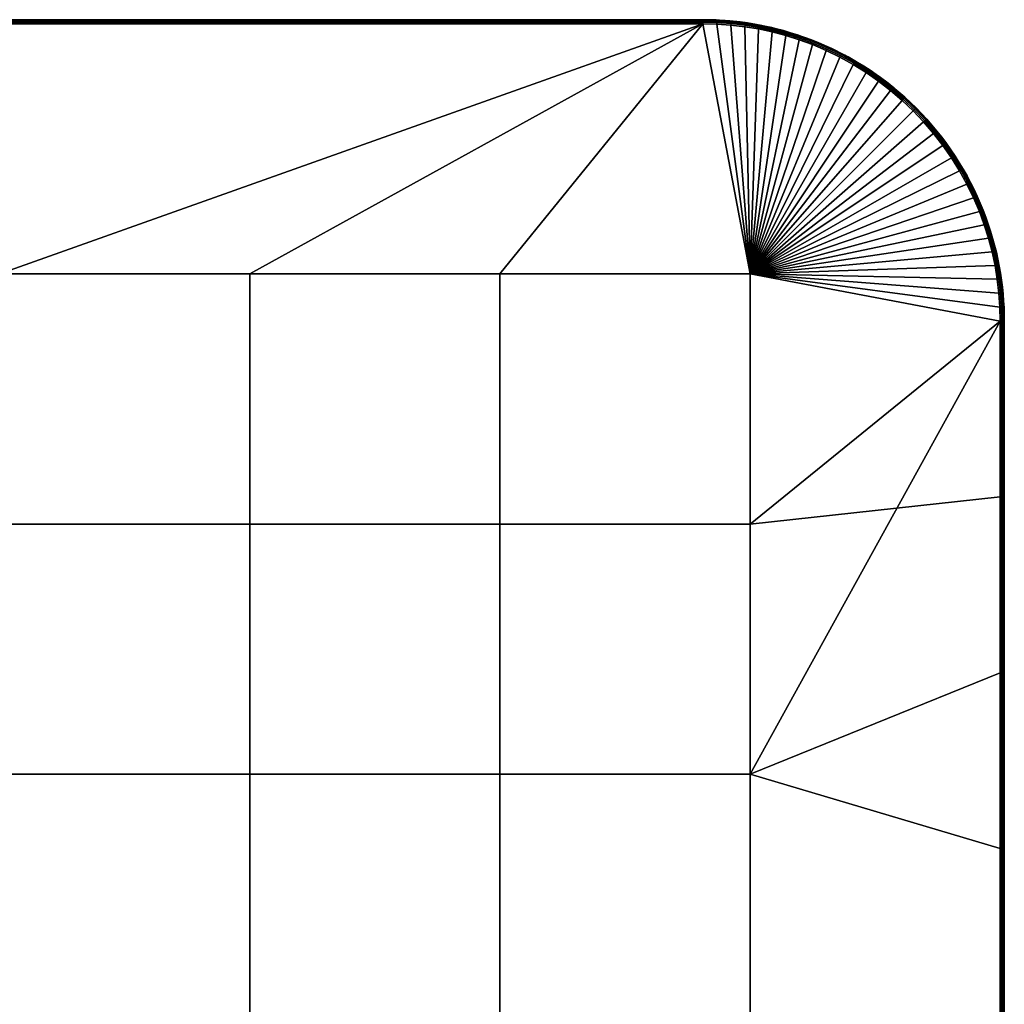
# Model space of a CAD drawing. Header units: millimetres. Extents: x -250 to 3250, y -565 to 250.
# Tile 20 of 20: x 3005 to 3250, y 5 to 250. Entities that reach past the tile are written whole.
import ezdxf

# ---------------------------------------------------------------- set-up
doc = ezdxf.new("R2010")
doc.units = ezdxf.units.MM
doc.header["$MEASUREMENT"] = 0
doc.layers.add('Default', color=7, linetype='Continuous', true_color=0x000000)

# ---------------------------------------------------------------- blocks, each defined once
blk = doc.blocks.new('FLUFFO_SOFT_TELE_L_50mm')
at = {"layer": 'Default'}
blk.add_lwpolyline([(250, -175), (250, 175, 0.414214), (175, 250), (-175, 250, 0.414214), (-250, 175), (-250, -175, 0.414214), (-175, -250), (175, -250, 0.414214)], format="xyb", close=True, dxfattribs=at)
mesh = blk.add_polyface(dxfattribs=at)
corners = [(-175, 250, 25), (0, 250, 1), (-175, 250, 1), (-175, 250, 49), (0, 250, 49), (-175, 250, 25), (-175, 250, 1), (-176.66, 249.98, 1), (-180.04, 249.83, 1), (-180.04, 249.83, 49), (-178.34, 249.93, 49), (-178.34, 249.93, 1), (-176.66, 249.98, 49), (-175, 250, 49), (175, 249.37, 0.07), (-175, 249.37, 0.07), (-175, 249.71, 0.29), (175, 249.71, 0.29), (175, 249), (-175, 249), (-175, 249.93, 0.63), (175, 249.93, 0.63), (-175, 250, 1), (0, 250, 1), (175, 249.37, 49.93), (175, 249.71, 49.71), (-175, 249.71, 49.71), (-175, 249.37, 49.93), (175, 249, 50), (-175, 249, 50), (175, 249.93, 49.37), (-175, 249.93, 49.37), (0, 250, 49), (-175, 250, 49), (-175, 249.93, 0.63), (-176.66, 249.98, 1), (-175, 250, 1), (-178.53, 249.85, 0.63), (-180.04, 249.83, 1), (-178.34, 249.93, 1), (-175, 249.71, 0.29), (-178.52, 249.62, 0.29), (-182.05, 249.6, 0.63), (-175, 249.37, 0.07), (-178.5, 249.29, 0.07), (-182, 249.04, 0.07), (-178.49, 248.92), (-181.96, 248.67), (-175, 249), (-176.66, 249.98, 49), (-175, 249.93, 49.37), (-175, 250, 49), (-178.53, 249.85, 49.37), (-178.34, 249.93, 49), (-180.04, 249.83, 49), (-175, 249.71, 49.71), (-178.52, 249.62, 49.71), (-182, 249.04, 49.93), (-181.96, 248.67, 50), (-178.49, 248.92, 50), (-178.5, 249.29, 49.93), (-175, 249.37, 49.93), (-175, 249, 50)]
mesh.append_faces([[corners[k] for k in face] for face in [(0, 1, 2, 2), (0, 3, 4, 4), (1, 0, 4, 4), (5, 6, 7, 7), (8, 9, 10, 11), (7, 11, 10, 12), (12, 13, 5, 5), (7, 12, 5, 5), (14, 15, 16, 17), (18, 19, 15, 14), (17, 16, 20, 21), (20, 22, 23, 23), (21, 20, 23, 23), (24, 25, 26, 27), (28, 24, 27, 29), (25, 30, 31, 26), (31, 32, 33, 33), (30, 32, 31, 31), (34, 35, 36, 36), (37, 38, 39, 39), (37, 39, 35, 35), (37, 34, 40, 41), (37, 35, 34, 34), (37, 42, 38, 38), (41, 40, 43, 44), (45, 44, 46, 47), (48, 46, 44, 43), (49, 50, 51, 51), (52, 53, 54, 54), (52, 49, 53, 53), (52, 50, 49, 49), (55, 50, 52, 56), (57, 58, 59, 60), (56, 60, 61, 55), (62, 61, 60, 59)]])
mesh = blk.add_polyface(dxfattribs=at)
corners = [(178.34, 249.93, 1), (178.34, 249.93, 49), (180.04, 249.83, 49), (180.04, 249.83, 1), (175, 250, 25), (176.66, 249.98, 1), (175, 250, 1), (176.66, 249.98, 49), (181.74, 249.7, 49), (181.74, 249.7, 1), (175, 250, 49), (0, 250, 1), (0, 250, 49), (175, 250, 25), (175, 250, 49), (175, 250, 1), (175, 249, 50), (186.75, 186.75, 50), (178.49, 248.92, 50), (-175, 249, 50), (0, 186.75, 50), (178.52, 249.62, 0.29), (178.53, 249.85, 0.63), (182.05, 249.6, 0.63), (182.03, 249.38, 0.29), (178.5, 249.29, 0.07), (182, 249.04, 0.07), (178.34, 249.93, 1), (180.04, 249.83, 1), (176.66, 249.98, 1), (175, 250, 1), (175, 249.93, 0.63), (175, 249.71, 0.29), (175, 249.37, 0.07), (181.96, 248.67), (178.49, 248.92), (175, 249), (178.52, 249.62, 49.71), (182.03, 249.38, 49.71), (182.05, 249.6, 49.37), (178.53, 249.85, 49.37), (178.5, 249.29, 49.93), (182, 249.04, 49.93), (178.34, 249.93, 49), (180.04, 249.83, 49), (176.66, 249.98, 49), (175, 250, 49), (175, 249.93, 49.37), (175, 249.71, 49.71), (175, 249.37, 49.93), (178.49, 248.92, 50), (181.96, 248.67, 50), (175, 249, 50), (0, 250, 1), (175, 250, 1), (175, 249.93, 0.63), (0, 250, 49), (175, 249.93, 49.37), (175, 250, 49)]
mesh.append_faces([[corners[k] for k in face] for face in [(0, 1, 2, 3), (4, 5, 6, 6), (5, 7, 1, 0), (3, 2, 8, 9), (7, 5, 4, 10), (11, 12, 13, 13), (13, 12, 14, 14), (11, 13, 15, 15), (16, 17, 18, 18), (19, 20, 16, 16), (21, 22, 23, 24), (25, 21, 24, 26), (27, 28, 22, 22), (29, 27, 22, 22), (30, 29, 31, 31), (28, 23, 22, 22), (31, 22, 21, 32), (31, 29, 22, 22), (25, 33, 32, 21), (25, 26, 34, 35), (35, 36, 33, 25), (37, 38, 39, 40), (41, 42, 38, 37), (43, 40, 44, 44), (45, 40, 43, 43), (46, 47, 45, 45), (44, 40, 39, 39), (47, 48, 37, 40), (47, 40, 45, 45), (41, 37, 48, 49), (41, 50, 51, 42), (50, 41, 49, 52), (53, 54, 55, 55), (56, 57, 58, 58)]])
mesh = blk.add_polyface(dxfattribs=at)
corners = [(175, 249), (62.25, 186.75), (0, 186.75), (-175, 249), (186.75, 186.75), (224.59, 229.93), (227.33, 227.33), (124.5, 186.75), (212.42, 238.84), (215.63, 236.85), (218.73, 234.7), (178.49, 248.92), (188.87, 247.69), (192.27, 246.96), (195.64, 246.06), (198.97, 245.01), (234.7, 218.73), (236.85, 215.63), (229.93, 224.59), (232.39, 221.72), (242.32, 205.71), (243.8, 202.24), (238.84, 212.42), (240.67, 209.11), (124.5, 186.75, 50), (175, 249, 50), (62.25, 186.75, 50), (0, 186.75, 50), (218.73, 234.7, 50), (215.63, 236.85, 50), (186.75, 186.75, 50), (212.42, 238.84, 50), (181.96, 248.67, 50), (178.49, 248.92, 50), (205.71, 242.32, 50), (202.24, 243.8, 50), (240.67, 209.11, 50), (242.32, 205.71, 50), (227.33, 227.33, 50), (224.59, 229.93, 50), (229.93, 224.59, 50), (221.72, 232.39, 50), (236.85, 215.63, 50), (238.84, 212.42, 50), (234.7, 218.73, 50), (232.39, 221.72, 50)]
mesh.append_faces([[corners[k] for k in face] for face in [(0, 1, 2, 3), (4, 5, 6, 6), (4, 7, 0, 0), (8, 9, 4, 4), (9, 10, 4, 4), (0, 11, 4, 4), (12, 13, 4, 4), (14, 15, 4, 4), (1, 0, 7, 7), (4, 16, 17, 17), (4, 18, 19, 19), (4, 19, 16, 16), (4, 6, 18, 18), (20, 21, 4, 4), (17, 22, 4, 4), (23, 20, 4, 4), (4, 22, 23, 23), (24, 25, 26, 26), (26, 25, 27, 27), (28, 29, 30, 30), (29, 31, 30, 30), (25, 24, 30, 30), (32, 33, 30, 30), (34, 35, 30, 30), (36, 30, 37, 37), (30, 38, 39, 39), (38, 30, 40, 40), (41, 30, 39, 39), (41, 28, 30, 30), (42, 30, 43, 43), (30, 44, 45, 45), (44, 30, 42, 42), (45, 40, 30, 30), (43, 30, 36, 36)]])
mesh = blk.add_polyface(dxfattribs=at)
corners = [(185.18, 249.31, 1), (185.18, 249.31, 49), (186.91, 249.05, 49), (186.91, 249.05, 1), (181.74, 249.7, 1), (181.74, 249.7, 49), (183.45, 249.52, 49), (183.45, 249.52, 1), (188.65, 248.75, 1), (188.65, 248.75, 49), (186.75, 186.75), (185.43, 248.26), (188.87, 247.69), (181.96, 248.67), (178.49, 248.92), (186.75, 186.75, 50), (188.87, 247.69, 50), (185.43, 248.26, 50), (181.96, 248.67, 50), (185.53, 248.96, 0.29), (185.56, 249.18, 0.63), (189.04, 248.6, 0.63), (189, 248.38, 0.29), (185.48, 248.63, 0.07), (188.93, 248.05, 0.07), (182.03, 249.38, 0.29), (182.05, 249.6, 0.63), (182, 249.04, 0.07), (188.65, 248.75, 1), (186.91, 249.05, 1), (185.18, 249.31, 1), (183.45, 249.52, 1), (181.74, 249.7, 1), (180.04, 249.83, 1), (188.87, 247.69), (185.43, 248.26), (181.96, 248.67), (185.53, 248.96, 49.71), (189, 248.38, 49.71), (189.04, 248.6, 49.37), (185.56, 249.18, 49.37), (185.48, 248.63, 49.93), (188.93, 248.05, 49.93), (182.03, 249.38, 49.71), (182.05, 249.6, 49.37), (182, 249.04, 49.93), (188.65, 248.75, 49), (186.91, 249.05, 49), (185.18, 249.31, 49), (183.45, 249.52, 49), (181.74, 249.7, 49), (180.04, 249.83, 49), (188.87, 247.69, 50), (185.43, 248.26, 50), (181.96, 248.67, 50)]
mesh.append_faces([[corners[k] for k in face] for face in [(0, 1, 2, 3), (4, 5, 6, 7), (7, 6, 1, 0), (8, 3, 2, 9), (10, 11, 12, 12), (10, 13, 11, 11), (13, 10, 14, 14), (15, 16, 17, 17), (15, 17, 18, 18), (19, 20, 21, 22), (23, 19, 22, 24), (25, 26, 20, 19), (27, 25, 19, 23), (28, 21, 29, 29), (29, 20, 30, 30), (31, 30, 20, 20), (32, 31, 26, 26), (33, 32, 26, 26), (20, 29, 21, 21), (26, 31, 20, 20), (34, 35, 23, 24), (35, 36, 27, 23), (37, 38, 39, 40), (41, 42, 38, 37), (43, 37, 40, 44), (45, 41, 37, 43), (46, 47, 39, 39), (47, 48, 40, 40), (49, 40, 48, 48), (50, 44, 49, 49), (51, 44, 50, 50), (40, 39, 47, 47), (44, 40, 49, 49), (52, 42, 41, 53), (53, 41, 45, 54)]])
mesh = blk.add_polyface(dxfattribs=at)
corners = [(204.33, 244.03, 1), (202.61, 244.73, 1), (202.61, 244.73, 49), (204.33, 244.03, 49), (199.13, 246.01, 1), (199.13, 246.01, 49), (200.87, 245.4, 49), (200.87, 245.4, 1), (197.39, 246.58, 1), (197.39, 246.58, 49), (209.11, 240.67), (186.75, 186.75), (205.71, 242.32), (198.97, 245.01), (202.24, 243.8), (192.27, 246.96), (195.64, 246.06), (205.71, 242.32, 50), (186.75, 186.75, 50), (209.11, 240.67, 50), (202.24, 243.8, 50), (198.97, 245.01, 50), (188.87, 247.69, 50), (192.27, 246.96, 50), (195.64, 246.06, 50), (202.37, 244.15, 0.07), (202.5, 244.46, 0.29), (206.01, 242.97, 0.29), (205.87, 242.66, 0.07), (199.2, 245.68, 0.29), (199.27, 245.89, 0.63), (202.58, 244.67, 0.63), (199.09, 245.36, 0.07), (195.75, 246.42, 0.07), (195.84, 246.74, 0.29), (200.87, 245.4, 1), (202.61, 244.73, 1), (199.13, 246.01, 1), (204.33, 244.03, 1), (205.71, 242.32), (202.24, 243.8), (198.97, 245.01), (195.64, 246.06), (199.2, 245.68, 49.71), (202.5, 244.46, 49.71), (202.58, 244.67, 49.37), (199.27, 245.89, 49.37), (199.09, 245.36, 49.93), (202.37, 244.15, 49.93), (195.75, 246.42, 49.93), (195.84, 246.74, 49.71), (202.61, 244.73, 49), (200.87, 245.4, 49), (199.13, 246.01, 49), (204.33, 244.03, 49), (202.24, 243.8, 50), (205.71, 242.32, 50), (205.87, 242.66, 49.93), (198.97, 245.01, 50), (195.64, 246.06, 50)]
mesh.append_faces([[corners[k] for k in face] for face in [(0, 1, 2, 3), (4, 5, 6, 7), (8, 9, 5, 4), (1, 7, 6, 2), (10, 11, 12, 12), (11, 13, 14, 14), (11, 15, 16, 16), (12, 11, 14, 14), (17, 18, 19, 19), (18, 20, 21, 21), (22, 18, 23, 23), (24, 18, 21, 21), (18, 24, 23, 23), (25, 26, 27, 28), (29, 30, 31, 26), (32, 29, 26, 25), (33, 34, 29, 32), (31, 35, 36, 36), (30, 37, 35, 35), (31, 36, 38, 38), (35, 31, 30, 30), (25, 28, 39, 40), (32, 25, 40, 41), (33, 32, 41, 42), (43, 44, 45, 46), (47, 48, 44, 43), (49, 47, 43, 50), (45, 51, 52, 52), (46, 52, 53, 53), (45, 54, 51, 51), (52, 46, 45, 45), (48, 55, 56, 57), (47, 58, 55, 48), (49, 59, 58, 47)]])
mesh = blk.add_polyface(dxfattribs=at)
corners = [(195.64, 247.1, 1), (195.64, 247.1, 49), (197.39, 246.58, 49), (197.39, 246.58, 1), (192.14, 248.02, 1), (192.14, 248.02, 49), (193.89, 247.58, 49), (193.89, 247.58, 1), (190.39, 248.4, 1), (188.65, 248.75, 1), (188.65, 248.75, 49), (190.39, 248.4, 49), (195.84, 246.74, 0.29), (195.9, 246.95, 0.63), (199.27, 245.89, 0.63), (199.2, 245.68, 0.29), (192.44, 247.64, 0.29), (192.49, 247.86, 0.63), (192.36, 247.31, 0.07), (195.75, 246.42, 0.07), (189, 248.38, 0.29), (189.04, 248.6, 0.63), (188.93, 248.05, 0.07), (197.39, 246.58, 1), (199.13, 246.01, 1), (193.89, 247.58, 1), (195.64, 247.1, 1), (192.14, 248.02, 1), (188.65, 248.75, 1), (190.39, 248.4, 1), (192.27, 246.96), (188.87, 247.69), (195.64, 246.06), (195.84, 246.74, 49.71), (199.2, 245.68, 49.71), (199.27, 245.89, 49.37), (195.9, 246.95, 49.37), (192.44, 247.64, 49.71), (192.49, 247.86, 49.37), (192.36, 247.31, 49.93), (195.75, 246.42, 49.93), (189, 248.38, 49.71), (189.04, 248.6, 49.37), (188.93, 248.05, 49.93), (199.13, 246.01, 49), (197.39, 246.58, 49), (193.89, 247.58, 49), (195.64, 247.1, 49), (192.14, 248.02, 49), (188.65, 248.75, 49), (190.39, 248.4, 49), (188.87, 247.69, 50), (192.27, 246.96, 50), (195.64, 246.06, 50)]
mesh.append_faces([[corners[k] for k in face] for face in [(0, 1, 2, 3), (4, 5, 6, 7), (8, 9, 10, 11), (8, 11, 5, 4), (7, 6, 1, 0), (12, 13, 14, 15), (16, 17, 13, 12), (18, 16, 12, 19), (20, 21, 17, 16), (22, 20, 16, 18), (13, 23, 24, 14), (25, 26, 13, 13), (27, 25, 17, 17), (26, 23, 13, 13), (28, 29, 21, 21), (27, 17, 29, 29), (29, 17, 21, 21), (22, 18, 30, 31), (32, 30, 18, 19), (17, 25, 13, 13), (33, 34, 35, 36), (37, 33, 36, 38), (39, 40, 33, 37), (41, 37, 38, 42), (43, 39, 37, 41), (36, 35, 44, 45), (46, 36, 47, 47), (48, 38, 46, 46), (47, 36, 45, 45), (49, 42, 50, 50), (48, 50, 38, 38), (50, 42, 38, 38), (43, 51, 52, 39), (53, 40, 39, 52), (38, 36, 46, 46)]])
mesh = blk.add_polyface(dxfattribs=at)
corners = [(212.78, 239.79, 1), (212.78, 239.79, 49), (214.42, 238.8, 49), (214.42, 238.8, 1), (209.45, 241.62, 1), (209.45, 241.62, 49), (211.12, 240.73, 49), (211.12, 240.73, 1), (206.05, 243.27, 1), (206.05, 243.27, 49), (207.76, 242.47, 49), (207.76, 242.47, 1), (204.33, 244.03, 1), (204.33, 244.03, 49), (209.44, 241.3, 0.29), (209.54, 241.49, 0.63), (212.89, 239.65, 0.63), (212.77, 239.45, 0.29), (209.28, 241, 0.07), (212.6, 239.16, 0.07), (206.01, 242.97, 0.29), (206.1, 243.17, 0.63), (205.87, 242.66, 0.07), (202.5, 244.46, 0.29), (202.58, 244.67, 0.63), (211.12, 240.73, 1), (212.78, 239.79, 1), (209.45, 241.62, 1), (207.76, 242.47, 1), (206.05, 243.27, 1), (214.42, 238.8, 1), (204.33, 244.03, 1), (209.11, 240.67), (205.71, 242.32), (212.42, 238.84), (212.77, 239.45, 49.71), (216.01, 237.44, 49.71), (216.14, 237.63, 49.37), (212.89, 239.65, 49.37), (209.44, 241.3, 49.71), (209.54, 241.49, 49.37), (209.28, 241, 49.93), (212.6, 239.16, 49.93), (206.01, 242.97, 49.71), (206.1, 243.17, 49.37), (205.87, 242.66, 49.93), (202.5, 244.46, 49.71), (202.58, 244.67, 49.37), (202.37, 244.15, 49.93), (214.42, 238.8, 49), (212.78, 239.79, 49), (211.12, 240.73, 49), (209.45, 241.62, 49), (207.76, 242.47, 49), (206.05, 243.27, 49), (204.33, 244.03, 49), (205.71, 242.32, 50), (209.11, 240.67, 50), (212.42, 238.84, 50)]
mesh.append_faces([[corners[k] for k in face] for face in [(0, 1, 2, 3), (4, 5, 6, 7), (7, 6, 1, 0), (8, 9, 10, 11), (12, 13, 9, 8), (11, 10, 5, 4), (14, 15, 16, 17), (18, 14, 17, 19), (20, 21, 15, 14), (22, 20, 14, 18), (23, 24, 21, 20), (15, 25, 26, 16), (15, 27, 25, 25), (21, 28, 27, 15), (29, 28, 21, 21), (16, 26, 30, 30), (24, 31, 29, 21), (22, 18, 32, 33), (18, 19, 34, 32), (35, 36, 37, 38), (39, 35, 38, 40), (41, 42, 35, 39), (43, 39, 40, 44), (45, 41, 39, 43), (46, 43, 44, 47), (48, 45, 43, 46), (38, 37, 49, 49), (40, 38, 50, 51), (40, 51, 52, 52), (44, 40, 52, 53), (54, 44, 53, 53), (38, 49, 50, 50), (47, 44, 54, 55), (45, 56, 57, 41), (41, 57, 58, 42)]])
mesh = blk.add_polyface(dxfattribs=at)
corners = [(219.21, 235.59, 1), (219.21, 235.59, 49), (220.75, 234.43, 49), (220.75, 234.43, 1), (216.04, 237.77, 1), (216.04, 237.77, 49), (217.64, 236.7, 49), (217.64, 236.7, 1), (214.42, 238.8, 1), (214.42, 238.8, 49), (186.75, 186.75), (209.11, 240.67), (212.42, 238.84), (221.72, 232.39), (218.73, 234.7), (224.59, 229.93), (209.11, 240.67, 50), (186.75, 186.75, 50), (212.42, 238.84, 50), (218.95, 234.99, 0.07), (219.15, 235.27, 0.29), (222.17, 232.94, 0.29), (221.95, 232.67, 0.07), (216.01, 237.44, 0.29), (216.14, 237.63, 0.63), (219.28, 235.45, 0.63), (215.83, 237.16, 0.07), (212.77, 239.45, 0.29), (212.89, 239.65, 0.63), (212.6, 239.16, 0.07), (219.21, 235.59, 1), (220.75, 234.43, 1), (216.04, 237.77, 1), (217.64, 236.7, 1), (214.42, 238.8, 1), (218.73, 234.7), (215.63, 236.85), (212.42, 238.84), (221.72, 232.39), (216.01, 237.44, 49.71), (219.15, 235.27, 49.71), (219.28, 235.45, 49.37), (216.14, 237.63, 49.37), (215.83, 237.16, 49.93), (218.95, 234.99, 49.93), (212.6, 239.16, 49.93), (212.77, 239.45, 49.71), (220.75, 234.43, 49), (219.21, 235.59, 49), (217.64, 236.7, 49), (216.04, 237.77, 49), (214.42, 238.8, 49), (222.31, 233.11, 49.37), (215.63, 236.85, 50), (218.73, 234.7, 50), (212.42, 238.84, 50), (221.72, 232.39, 50), (221.95, 232.67, 49.93)]
mesh.append_faces([[corners[k] for k in face] for face in [(0, 1, 2, 3), (4, 5, 6, 7), (7, 6, 1, 0), (8, 9, 5, 4), (10, 11, 12, 12), (13, 10, 14, 14), (15, 10, 13, 13), (16, 17, 18, 18), (19, 20, 21, 22), (23, 24, 25, 20), (26, 23, 20, 19), (27, 28, 24, 23), (29, 27, 23, 26), (25, 30, 31, 31), (24, 32, 33, 33), (24, 34, 32, 32), (25, 33, 30, 30), (24, 33, 25, 25), (28, 34, 24, 24), (26, 19, 35, 36), (29, 26, 36, 37), (19, 22, 38, 35), (39, 40, 41, 42), (43, 44, 40, 39), (45, 43, 39, 46), (41, 47, 48, 48), (42, 49, 50, 50), (42, 50, 51, 51), (41, 48, 49, 49), (42, 41, 49, 49), (52, 47, 41, 41), (43, 53, 54, 44), (45, 55, 53, 43), (44, 54, 56, 57)]])
mesh = blk.add_polyface(dxfattribs=at)
corners = [(229.39, 226.64, 49), (229.39, 226.64, 1), (228.03, 228.03, 1), (228.03, 228.03, 49), (226.64, 229.39, 1), (225.22, 230.71, 1), (225.22, 230.71, 49), (226.64, 229.39, 49), (222.27, 233.23, 1), (222.27, 233.23, 49), (223.76, 231.99, 49), (223.76, 231.99, 1), (220.75, 234.43, 1), (220.75, 234.43, 49), (225.06, 230.45, 0.29), (225.21, 230.62, 0.63), (227.98, 227.98, 0.63), (227.83, 227.83, 0.29), (224.83, 230.2, 0.07), (227.59, 227.59, 0.07), (222.17, 232.94, 0.29), (222.31, 233.11, 0.63), (221.95, 232.67, 0.07), (219.15, 235.27, 0.29), (219.28, 235.45, 0.63), (226.64, 229.39, 1), (228.03, 228.03, 1), (223.76, 231.99, 1), (225.22, 230.71, 1), (222.27, 233.23, 1), (220.75, 234.43, 1), (224.59, 229.93), (221.72, 232.39), (227.33, 227.33), (225.06, 230.45, 49.71), (227.83, 227.83, 49.71), (227.98, 227.98, 49.37), (225.21, 230.62, 49.37), (224.83, 230.2, 49.93), (227.59, 227.59, 49.93), (222.17, 232.94, 49.71), (222.31, 233.11, 49.37), (221.95, 232.67, 49.93), (219.15, 235.27, 49.71), (219.28, 235.45, 49.37), (218.95, 234.99, 49.93), (228.03, 228.03, 49), (226.64, 229.39, 49), (225.22, 230.71, 49), (223.76, 231.99, 49), (222.27, 233.23, 49), (220.75, 234.43, 49), (221.72, 232.39, 50), (224.59, 229.93, 50), (227.33, 227.33, 50)]
mesh.append_faces([[corners[k] for k in face] for face in [(0, 1, 2, 3), (4, 5, 6, 7), (8, 9, 10, 11), (5, 11, 10, 6), (12, 13, 9, 8), (4, 7, 3, 2), (14, 15, 16, 17), (18, 14, 17, 19), (20, 21, 15, 14), (22, 20, 14, 18), (23, 24, 21, 20), (15, 25, 26, 16), (15, 27, 28, 28), (21, 29, 27, 27), (15, 28, 25, 25), (21, 30, 29, 29), (21, 27, 15, 15), (21, 24, 30, 30), (22, 18, 31, 32), (18, 19, 33, 31), (34, 35, 36, 37), (38, 39, 35, 34), (40, 34, 37, 41), (42, 38, 34, 40), (43, 40, 41, 44), (45, 42, 40, 43), (37, 36, 46, 47), (37, 48, 49, 49), (41, 49, 50, 50), (37, 47, 48, 48), (41, 50, 51, 51), (41, 37, 49, 49), (42, 52, 53, 38), (38, 53, 54, 39)]])
mesh = blk.add_polyface(dxfattribs=at)
corners = [(231.99, 223.76, 1), (231.99, 223.76, 49), (233.23, 222.27, 49), (233.23, 222.27, 1), (229.39, 226.64, 1), (229.39, 226.64, 49), (230.71, 225.22, 49), (230.71, 225.22, 1), (234.43, 220.75, 49), (234.43, 220.75, 1), (232.94, 222.17, 0.29), (233.11, 222.31, 0.63), (235.45, 219.28, 0.63), (235.27, 219.15, 0.29), (232.67, 221.95, 0.07), (234.99, 218.95, 0.07), (230.45, 225.06, 0.29), (230.62, 225.21, 0.63), (230.2, 224.83, 0.07), (227.83, 227.83, 0.29), (227.98, 227.98, 0.63), (227.59, 227.59, 0.07), (231.99, 223.76, 1), (233.23, 222.27, 1), (230.71, 225.22, 1), (234.43, 220.75, 1), (229.39, 226.64, 1), (228.03, 228.03, 1), (232.39, 221.72), (229.93, 224.59), (227.33, 227.33), (234.7, 218.73), (232.94, 222.17, 49.71), (235.27, 219.15, 49.71), (235.45, 219.28, 49.37), (233.11, 222.31, 49.37), (232.67, 221.95, 49.93), (234.99, 218.95, 49.93), (230.45, 225.06, 49.71), (230.62, 225.21, 49.37), (230.2, 224.83, 49.93), (227.83, 227.83, 49.71), (227.98, 227.98, 49.37), (227.59, 227.59, 49.93), (231.99, 223.76, 49), (233.23, 222.27, 49), (230.71, 225.22, 49), (234.43, 220.75, 49), (229.39, 226.64, 49), (228.03, 228.03, 49), (229.93, 224.59, 50), (232.39, 221.72, 50), (227.33, 227.33, 50)]
mesh.append_faces([[corners[k] for k in face] for face in [(0, 1, 2, 3), (4, 5, 6, 7), (7, 6, 1, 0), (3, 2, 8, 9), (10, 11, 12, 13), (14, 10, 13, 15), (16, 17, 11, 10), (18, 16, 10, 14), (19, 20, 17, 16), (21, 19, 16, 18), (22, 23, 11, 11), (24, 22, 17, 17), (23, 25, 11, 11), (26, 24, 17, 17), (25, 12, 11, 11), (20, 27, 26, 17), (17, 22, 11, 11), (18, 14, 28, 29), (29, 30, 21, 18), (14, 15, 31, 28), (32, 33, 34, 35), (36, 37, 33, 32), (38, 32, 35, 39), (40, 36, 32, 38), (41, 38, 39, 42), (43, 40, 38, 41), (44, 35, 45, 45), (46, 39, 44, 44), (45, 35, 47, 47), (48, 39, 46, 46), (47, 35, 34, 34), (42, 39, 48, 49), (39, 35, 44, 44), (40, 50, 51, 36), (50, 40, 43, 52)]])
mesh = blk.add_polyface(dxfattribs=at)
corners = [(238.8, 214.42, 1), (238.8, 214.42, 49), (239.79, 212.78, 49), (239.79, 212.78, 1), (237.77, 216.04, 1), (236.7, 217.64, 1), (236.7, 217.64, 49), (237.77, 216.04, 49), (235.59, 219.21, 1), (234.43, 220.75, 1), (234.43, 220.75, 49), (235.59, 219.21, 49), (246.06, 195.64), (186.75, 186.75), (245.01, 198.97), (242.32, 205.71, 50), (186.75, 186.75, 50), (243.8, 202.24, 50), (245.01, 198.97, 50), (237.44, 216.01, 0.29), (237.63, 216.14, 0.63), (239.65, 212.89, 0.63), (239.45, 212.77, 0.29), (237.16, 215.83, 0.07), (239.16, 212.6, 0.07), (235.27, 219.15, 0.29), (235.45, 219.28, 0.63), (234.99, 218.95, 0.07), (237.77, 216.04, 1), (238.8, 214.42, 1), (236.7, 217.64, 1), (239.79, 212.78, 1), (235.59, 219.21, 1), (234.43, 220.75, 1), (238.84, 212.42), (236.85, 215.63), (234.7, 218.73), (237.44, 216.01, 49.71), (239.45, 212.77, 49.71), (239.65, 212.89, 49.37), (237.63, 216.14, 49.37), (237.16, 215.83, 49.93), (239.16, 212.6, 49.93), (235.27, 219.15, 49.71), (235.45, 219.28, 49.37), (234.99, 218.95, 49.93), (237.77, 216.04, 49), (238.8, 214.42, 49), (236.7, 217.64, 49), (239.79, 212.78, 49), (235.59, 219.21, 49), (234.43, 220.75, 49), (236.85, 215.63, 50), (238.84, 212.42, 50), (234.7, 218.73, 50), (232.67, 221.95, 49.93), (232.39, 221.72, 50)]
mesh.append_faces([[corners[k] for k in face] for face in [(0, 1, 2, 3), (4, 5, 6, 7), (8, 9, 10, 11), (5, 8, 11, 6), (0, 4, 7, 1), (12, 13, 14, 14), (15, 16, 17, 17), (17, 16, 18, 18), (19, 20, 21, 22), (23, 19, 22, 24), (25, 26, 20, 19), (27, 25, 19, 23), (28, 29, 20, 20), (30, 28, 20, 20), (29, 31, 21, 21), (32, 30, 26, 26), (33, 32, 26, 26), (20, 29, 21, 21), (26, 30, 20, 20), (23, 24, 34, 35), (35, 36, 27, 23), (37, 38, 39, 40), (41, 42, 38, 37), (43, 37, 40, 44), (45, 41, 37, 43), (46, 40, 47, 47), (48, 40, 46, 46), (47, 39, 49, 49), (50, 44, 48, 48), (51, 44, 50, 50), (40, 39, 47, 47), (44, 40, 48, 48), (41, 52, 53, 42), (52, 41, 45, 54), (55, 56, 54, 45)]])
mesh = blk.add_polyface(dxfattribs=at)
corners = [(243.27, 206.05, 1), (242.47, 207.76, 1), (242.47, 207.76, 49), (243.27, 206.05, 49), (244.03, 204.33, 1), (244.03, 204.33, 49), (240.73, 211.12, 1), (240.73, 211.12, 49), (241.62, 209.45, 49), (241.62, 209.45, 1), (239.79, 212.78, 1), (239.79, 212.78, 49), (242.97, 206.01, 0.29), (243.17, 206.1, 0.63), (244.67, 202.58, 0.63), (244.46, 202.5, 0.29), (242.66, 205.87, 0.07), (244.15, 202.37, 0.07), (241.3, 209.44, 0.29), (241.49, 209.54, 0.63), (241, 209.28, 0.07), (239.45, 212.77, 0.29), (239.65, 212.89, 0.63), (239.16, 212.6, 0.07), (243.27, 206.05, 1), (244.03, 204.33, 1), (241.62, 209.45, 1), (242.47, 207.76, 1), (240.73, 211.12, 1), (239.79, 212.78, 1), (240.67, 209.11), (238.84, 212.42), (242.32, 205.71), (242.97, 206.01, 49.71), (244.46, 202.5, 49.71), (244.67, 202.58, 49.37), (243.17, 206.1, 49.37), (242.66, 205.87, 49.93), (244.15, 202.37, 49.93), (241.3, 209.44, 49.71), (241.49, 209.54, 49.37), (241, 209.28, 49.93), (239.45, 212.77, 49.71), (239.65, 212.89, 49.37), (239.16, 212.6, 49.93), (244.03, 204.33, 49), (243.27, 206.05, 49), (242.47, 207.76, 49), (241.62, 209.45, 49), (240.73, 211.12, 49), (239.79, 212.78, 49), (243.8, 202.24, 50), (242.32, 205.71, 50), (238.84, 212.42, 50), (240.67, 209.11, 50)]
mesh.append_faces([[corners[k] for k in face] for face in [(0, 1, 2, 3), (4, 0, 3, 5), (6, 7, 8, 9), (10, 11, 7, 6), (9, 8, 2, 1), (12, 13, 14, 15), (16, 12, 15, 17), (18, 19, 13, 12), (20, 18, 12, 16), (21, 22, 19, 18), (23, 21, 18, 20), (13, 24, 25, 25), (19, 26, 27, 13), (28, 26, 19, 19), (29, 28, 22, 22), (13, 27, 24, 24), (28, 19, 22, 22), (23, 20, 30, 31), (32, 30, 20, 16), (33, 34, 35, 36), (37, 38, 34, 33), (39, 33, 36, 40), (41, 37, 33, 39), (42, 39, 40, 43), (44, 41, 39, 42), (36, 45, 46, 46), (40, 36, 47, 48), (49, 40, 48, 48), (50, 43, 49, 49), (36, 46, 47, 47), (36, 35, 45, 45), (51, 38, 37, 52), (49, 43, 40, 40), (44, 53, 54, 41), (52, 37, 41, 54)]])
mesh = blk.add_polyface(dxfattribs=at)
corners = [(247.1, 195.64, 1), (246.58, 197.39, 1), (246.58, 197.39, 49), (247.1, 195.64, 49), (246.01, 199.13, 1), (245.4, 200.87, 1), (245.4, 200.87, 49), (246.01, 199.13, 49), (247.58, 193.89, 49), (247.58, 193.89, 1), (244.03, 204.33, 1), (244.03, 204.33, 49), (244.73, 202.61, 49), (244.73, 202.61, 1), (245.68, 199.2, 0.29), (245.89, 199.27, 0.63), (246.95, 195.9, 0.63), (246.74, 195.84, 0.29), (245.36, 199.09, 0.07), (246.42, 195.75, 0.07), (244.46, 202.5, 0.29), (244.67, 202.58, 0.63), (244.15, 202.37, 0.07), (247.1, 195.64, 1), (247.58, 193.89, 1), (246.58, 197.39, 1), (246.01, 199.13, 1), (245.4, 200.87, 1), (244.03, 204.33, 1), (244.73, 202.61, 1), (243.17, 206.1, 0.63), (246.06, 195.64), (245.01, 198.97), (243.8, 202.24), (242.32, 205.71), (242.66, 205.87, 0.07), (245.68, 199.2, 49.71), (246.74, 195.84, 49.71), (246.95, 195.9, 49.37), (245.89, 199.27, 49.37), (245.36, 199.09, 49.93), (246.42, 195.75, 49.93), (244.46, 202.5, 49.71), (244.67, 202.58, 49.37), (244.15, 202.37, 49.93), (247.58, 193.89, 49), (247.1, 195.64, 49), (246.58, 197.39, 49), (246.01, 199.13, 49), (245.4, 200.87, 49), (244.73, 202.61, 49), (244.03, 204.33, 49), (245.01, 198.97, 50), (246.06, 195.64, 50), (243.8, 202.24, 50)]
mesh.append_faces([[corners[k] for k in face] for face in [(0, 1, 2, 3), (4, 5, 6, 7), (1, 4, 7, 2), (0, 3, 8, 9), (10, 11, 12, 13), (13, 12, 6, 5), (14, 15, 16, 17), (18, 14, 17, 19), (20, 21, 15, 14), (22, 20, 14, 18), (16, 23, 24, 24), (25, 23, 16, 16), (15, 26, 25, 16), (15, 27, 26, 26), (21, 28, 29, 29), (21, 29, 27, 27), (21, 27, 15, 15), (30, 28, 21, 21), (18, 19, 31, 32), (33, 34, 35, 22), (22, 18, 32, 33), (36, 37, 38, 39), (40, 41, 37, 36), (42, 36, 39, 43), (44, 40, 36, 42), (38, 45, 46, 46), (47, 38, 46, 46), (39, 38, 47, 48), (39, 48, 49, 49), (43, 50, 51, 51), (43, 49, 50, 50), (43, 39, 49, 49), (40, 52, 53, 41), (44, 54, 52, 40)]])
mesh = blk.add_polyface(dxfattribs=at)
corners = [(247.58, 193.89, 1), (247.58, 193.89, 49), (248.02, 192.14, 49), (248.02, 192.14, 1), (248.4, 190.39, 49), (248.4, 190.39, 1), (186.75, 186.75), (248.67, 181.96), (248.92, 178.49), (246.96, 192.27), (247.69, 188.87), (248.26, 185.43), (246.06, 195.64), (243.8, 202.24), (245.01, 198.97), (186.75, 186.75, 50), (246.96, 192.27, 50), (246.06, 195.64, 50), (245.01, 198.97, 50), (248.92, 178.49, 50), (248.67, 181.96, 50), (247.69, 188.87, 50), (248.26, 185.43, 50), (247.64, 192.44, 0.29), (247.86, 192.49, 0.63), (248.6, 189.04, 0.63), (248.38, 189, 0.29), (247.31, 192.36, 0.07), (248.05, 188.93, 0.07), (246.74, 195.84, 0.29), (246.95, 195.9, 0.63), (246.42, 195.75, 0.07), (247.58, 193.89, 1), (248.02, 192.14, 1), (248.4, 190.39, 1), (248.63, 185.48, 0.07), (248.26, 185.43), (247.69, 188.87), (246.96, 192.27), (246.06, 195.64), (247.64, 192.44, 49.71), (248.38, 189, 49.71), (248.6, 189.04, 49.37), (247.86, 192.49, 49.37), (247.31, 192.36, 49.93), (248.05, 188.93, 49.93), (246.74, 195.84, 49.71), (246.95, 195.9, 49.37), (246.42, 195.75, 49.93), (248.02, 192.14, 49), (247.58, 193.89, 49), (248.4, 190.39, 49), (247.69, 188.87, 50), (248.26, 185.43, 50), (248.63, 185.48, 49.93), (246.06, 195.64, 50), (246.96, 192.27, 50)]
mesh.append_faces([[corners[k] for k in face] for face in [(0, 1, 2, 3), (3, 2, 4, 5), (6, 7, 8, 8), (9, 10, 6, 6), (10, 11, 6, 6), (6, 11, 7, 7), (12, 9, 6, 6), (13, 14, 6, 6), (15, 16, 17, 17), (17, 18, 15, 15), (15, 19, 20, 20), (16, 15, 21, 21), (15, 22, 21, 21), (20, 22, 15, 15), (23, 24, 25, 26), (27, 23, 26, 28), (29, 30, 24, 23), (31, 29, 23, 27), (24, 32, 33, 33), (24, 30, 32, 32), (24, 33, 34, 25), (28, 35, 36, 37), (31, 27, 38, 39), (27, 28, 37, 38), (40, 41, 42, 43), (44, 45, 41, 40), (46, 40, 43, 47), (48, 44, 40, 46), (43, 49, 50, 50), (43, 50, 47, 47), (43, 42, 51, 49), (45, 52, 53, 54), (48, 55, 56, 44), (44, 56, 52, 45)]])
mesh = blk.add_polyface(dxfattribs=at)
corners = [(249.52, 183.45, 1), (249.52, 183.45, 49), (249.7, 181.74, 49), (249.7, 181.74, 1), (249.05, 186.91, 1), (249.05, 186.91, 49), (249.31, 185.18, 49), (249.31, 185.18, 1), (249.83, 180.04, 49), (249.83, 180.04, 1), (248.4, 190.39, 1), (248.4, 190.39, 49), (248.75, 188.65, 49), (248.75, 188.65, 1), (249.38, 182.03, 0.29), (249.6, 182.05, 0.63), (249.85, 178.53, 0.63), (249.62, 178.52, 0.29), (248.96, 185.53, 0.29), (249.18, 185.56, 0.63), (248.63, 185.48, 0.07), (249.04, 182, 0.07), (248.38, 189, 0.29), (248.6, 189.04, 0.63), (248.05, 188.93, 0.07), (249.7, 181.74, 1), (249.83, 180.04, 1), (249.31, 185.18, 1), (249.52, 183.45, 1), (248.75, 188.65, 1), (249.05, 186.91, 1), (248.4, 190.39, 1), (248.67, 181.96), (248.26, 185.43), (249.38, 182.03, 49.71), (249.62, 178.52, 49.71), (249.85, 178.53, 49.37), (249.6, 182.05, 49.37), (249.04, 182, 49.93), (249.29, 178.5, 49.93), (248.96, 185.53, 49.71), (249.18, 185.56, 49.37), (248.63, 185.48, 49.93), (248.38, 189, 49.71), (248.6, 189.04, 49.37), (248.05, 188.93, 49.93), (249.83, 180.04, 49), (249.7, 181.74, 49), (249.52, 183.45, 49), (249.31, 185.18, 49), (249.05, 186.91, 49), (248.75, 188.65, 49), (248.4, 190.39, 49), (248.26, 185.43, 50), (248.67, 181.96, 50)]
mesh.append_faces([[corners[k] for k in face] for face in [(0, 1, 2, 3), (4, 5, 6, 7), (7, 6, 1, 0), (3, 2, 8, 9), (10, 11, 12, 13), (13, 12, 5, 4), (14, 15, 16, 17), (18, 19, 15, 14), (20, 18, 14, 21), (22, 23, 19, 18), (24, 22, 18, 20), (15, 25, 26, 26), (19, 27, 28, 28), (23, 29, 30, 30), (23, 31, 29, 29), (19, 30, 27, 27), (15, 28, 25, 25), (28, 15, 19, 19), (30, 19, 23, 23), (20, 21, 32, 33), (34, 35, 36, 37), (38, 39, 35, 34), (40, 34, 37, 41), (42, 38, 34, 40), (43, 40, 41, 44), (45, 42, 40, 43), (37, 46, 47, 47), (41, 48, 49, 49), (44, 50, 51, 51), (44, 51, 52, 52), (41, 49, 50, 50), (37, 47, 48, 48), (48, 41, 37, 37), (50, 44, 41, 41), (42, 53, 54, 38)]])
mesh = blk.add_polyface(dxfattribs=at)
corners = [(62.25, 62.25), (62.25, 0), (0, 0), (0, 62.25), (62.25, 124.5), (0, 124.5), (62.25, 186.75), (0, 186.75), (124.5, 62.25), (124.5, 0), (124.5, 124.5), (124.5, 186.75), (186.75, 62.25), (186.75, 0), (186.75, 124.5), (186.75, 186.75), (249, 0), (249, -43.75), (186.75, -62.25), (249, 175), (249, 131.25), (249, 87.5), (249, 43.75), (248.92, 178.49), (62.25, 62.25, 50), (0, 62.25, 50), (0, 0, 50), (62.25, 0, 50), (62.25, 124.5, 50), (0, 124.5, 50), (62.25, 186.75, 50), (0, 186.75, 50), (124.5, 62.25, 50), (124.5, 0, 50), (124.5, 124.5, 50), (124.5, 186.75, 50), (186.75, 62.25, 50), (186.75, 0, 50), (186.75, 124.5, 50), (186.75, 186.75, 50), (249, -175, 50), (249, 175, 50), (248.92, 178.49, 50), (249.37, 175, 0.07), (249, 0), (249, 43.75), (249, 87.5), (249, 131.25), (249, 175), (249.04, 182, 0.07), (249.29, 178.5, 0.07), (248.92, 178.49), (248.67, 181.96), (249.04, 182, 49.93), (248.67, 181.96, 50), (248.92, 178.49, 50), (249.29, 178.5, 49.93)]
mesh.append_faces([[corners[k] for k in face] for face in [(0, 1, 2, 3), (4, 0, 3, 5), (6, 4, 5, 7), (8, 9, 1, 0), (10, 8, 0, 4), (11, 10, 4, 6), (12, 13, 9, 8), (14, 12, 8, 10), (15, 14, 10, 11), (13, 16, 17, 18), (15, 19, 20, 14), (14, 20, 21, 12), (12, 21, 22, 22), (15, 23, 19, 19), (12, 22, 16, 13), (24, 25, 26, 27), (28, 29, 25, 24), (30, 31, 29, 28), (32, 24, 27, 33), (34, 28, 24, 32), (35, 30, 28, 34), (36, 32, 33, 37), (38, 34, 32, 36), (39, 35, 34, 38), (40, 41, 36, 37), (38, 41, 39, 39), (41, 38, 36, 36), (39, 41, 42, 42), (43, 44, 45, 45), (43, 46, 47, 47), (43, 47, 48, 48), (46, 43, 45, 45), (49, 50, 51, 52), (53, 54, 55, 56)]])
mesh = blk.add_polyface(dxfattribs=at)
corners = [(250, 175, 25), (250, 0, 1), (250, 175, 1), (250, 175, 49), (250, 0, 49), (250, 175, 25), (250, 175, 1), (249.98, 176.66, 1), (249.83, 180.04, 1), (249.83, 180.04, 49), (249.93, 178.34, 49), (249.93, 178.34, 1), (249.98, 176.66, 49), (250, 175, 49), (249.37, -175, 0.07), (249.37, 175, 0.07), (249.71, 175, 0.29), (249.71, -175, 0.29), (249.93, 175, 0.63), (249.93, -175, 0.63), (250, 0, 1), (249, 0), (250, 175, 1), (249.37, -175, 49.93), (249.71, -175, 49.71), (249.71, 175, 49.71), (249.37, 175, 49.93), (249, -175, 50), (249, 175, 50), (249.93, -175, 49.37), (249.93, 175, 49.37), (250, 0, 49), (250, 175, 49), (249.04, 182, 0.07), (249.38, 182.03, 0.29), (249.62, 178.52, 0.29), (249.29, 178.5, 0.07), (249.93, 175, 0.63), (249.98, 176.66, 1), (250, 175, 1), (249.85, 178.53, 0.63), (249.83, 180.04, 1), (249.93, 178.34, 1), (249.71, 175, 0.29), (249.6, 182.05, 0.63), (249.37, 175, 0.07), (249, 175), (248.92, 178.49), (249.93, 175, 49.37), (250, 175, 49), (249.98, 176.66, 49), (249.85, 178.53, 49.37), (249.93, 178.34, 49), (249.83, 180.04, 49), (249.71, 175, 49.71), (249.62, 178.52, 49.71), (249.6, 182.05, 49.37), (249.37, 175, 49.93), (249.29, 178.5, 49.93), (249, 175, 50), (248.92, 178.49, 50)]
mesh.append_faces([[corners[k] for k in face] for face in [(0, 1, 2, 2), (0, 3, 4, 4), (1, 0, 4, 4), (5, 6, 7, 7), (8, 9, 10, 11), (11, 10, 12, 7), (12, 13, 5, 5), (7, 12, 5, 5), (14, 15, 16, 17), (17, 16, 18, 19), (20, 19, 18, 18), (14, 21, 15, 15), (22, 20, 18, 18), (23, 24, 25, 26), (27, 23, 26, 28), (24, 29, 30, 25), (30, 31, 32, 32), (29, 31, 30, 30), (33, 34, 35, 36), (37, 38, 39, 39), (40, 41, 42, 42), (40, 42, 38, 38), (43, 35, 40, 37), (44, 41, 40, 40), (37, 40, 38, 38), (45, 36, 35, 43), (46, 47, 36, 45), (48, 49, 50, 50), (51, 52, 53, 53), (51, 50, 52, 52), (54, 48, 51, 55), (56, 51, 53, 53), (48, 50, 51, 51), (57, 54, 55, 58), (59, 57, 58, 60)]])

msp = doc.modelspace()

# ---------------------------------------------------------------- block references
at = {"layer": 'Default'}
msp.add_blockref('FLUFFO_SOFT_TELE_L_50mm', (3000, 0), dxfattribs=at)

doc.saveas('drawing.dxf')
